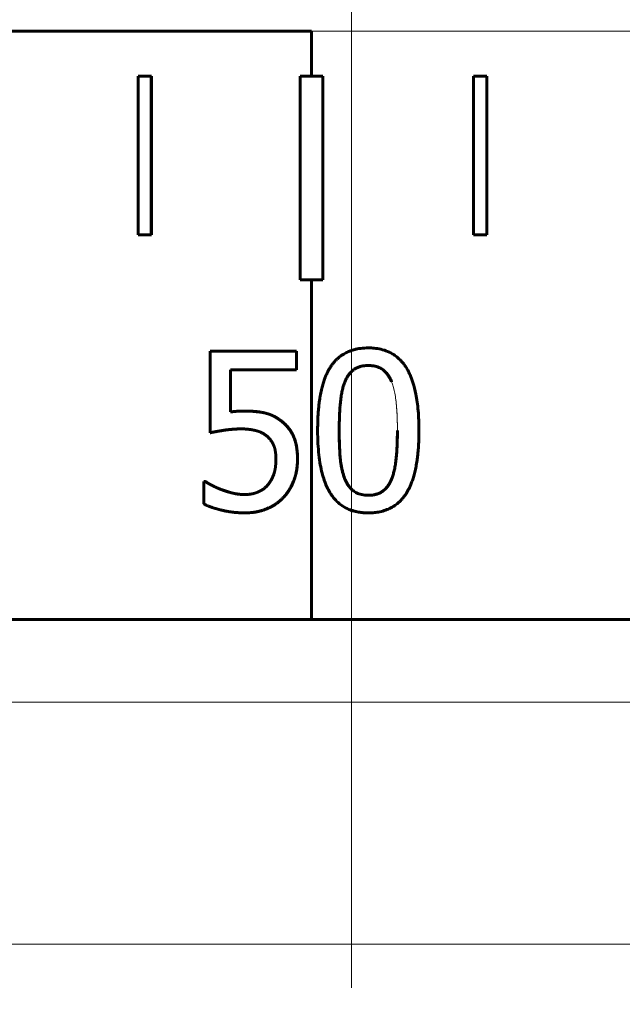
# Model space of a CAD drawing. Header units: millimetres. Extents: x -159 to 665, y -485 to 303.
# Tile 23 of 31: x -8 to 5, y 252 to 274. Entities that reach past the tile are written whole.
import ezdxf

# ---------------------------------------------------------------- set-up
doc = ezdxf.new("R2010")
doc.units = ezdxf.units.MM
for name, pattern in [('K5LT_AXLED', [19.5, 15, -1.5, 1.5, -1.5]), ('K5LT_BASIC', [0]), ('K5LT_THIN', [0])]:
    doc.linetypes.add(name, pattern=pattern)
doc.styles.add('KDIMTEXTSTYLE', font='GOST_AU.SHX', dxfattribs={"width": 0.96, "oblique": 15, "height": 5})
doc.styles.add('KTEXTSTYLE', font='GOST_AU.SHX', dxfattribs={"width": 0.96, "height": 5})
doc.dimstyles.new('KDIMSTYLE (1.00)', dxfattribs={"dimtxt": 5, "dimasz": 1, "dimexe": 2, "dimexo": 0, "dimgap": 1, "dimtad": 1, "dimtxsty": 'KDIMTEXTSTYLE', "dimsah": 1, "dimcen": 0, "dimdle": 1, "dimadec": 0, "dimazin": 0, "dimtfac": 0.667, "dimtmove": 0, "dimatfit": 3, "dimfxl": 1, "dimtvp": 1, "dimtolj": 1, "dimtzin": 0, "dimarcsym": 0})

# ---------------------------------------------------------------- blocks, each defined once
blk = doc.blocks.new('D0')
for points in [[(-150.536, 279.866), (-151.194, 284.866), (-151.853, 279.866), (-151.194, 280.366)], [(-151.194, 2.5), (-150.536, 7.5), (-151.194, 7), (-151.853, 7.5)]]:
    blk.add_hatch(color=7).paths.add_polyline_path(points)
at = {"color": 7, "linetype": 'K5LT_THIN', "lineweight": 18}
for p, q in [((-1.034, 284.866), (-153.194, 284.866)), ((-151.853, 279.866), (-151.194, 284.866)), ((-151.194, 284.866), (-150.536, 279.866)), ((-151.194, 2.5), (-151.194, 284.866)), ((-151.194, 280.366), (-151.853, 279.866)), ((-150.536, 279.866), (-151.194, 280.366)), ((-151.194, 2.5), (-151.853, 7.5)), ((-151.853, 7.5), (-151.194, 7)), ((-151.194, 7), (-150.536, 7.5)), ((-150.536, 7.5), (-151.194, 2.5)), ((-15.515, 2.5), (-153.194, 2.5))]:
    blk.add_line(p, q, dxfattribs=at)
blk.add_wipeout([(-152.194, 143.357), (-159.33, 143.357), (-159.33, 153.232), (-152.194, 153.232)])
at = {"color": 7, "insert": (-158.729, 143.357), "char_height": 5, "attachment_point": 1, "rotation": 90, "style": 'KTEXTSTYLE'}
blk.add_mtext('\\H3.5;\\W0.965;\\Q15;\\Q15;\\H5.00;281', dxfattribs=at)
blk = doc.blocks.new('KDIMARROW_01')
blk.add_hatch(color=0).paths.add_polyline_path([(-5, -0.658), (0, 0), (-5, 0.658), (-4.5, 0)])
at = {"color": 0, "linetype": 'K5LT_THIN', "lineweight": 18}
for p, q in [((-4.5, 0), (-5, 0.658)), ((-5, 0.658), (0, 0)), ((0, 0), (-5, -0.658)), ((-5, -0.658), (-4.5, 0)), ((0, 0), (-1, 0))]:
    blk.add_line(p, q, dxfattribs=at)
blk = doc.blocks.new('D3')
for points in [[(-62.534, 294.564), (-57.534, 295.222), (-58.034, 294.564), (-57.534, 293.905)], [(-6.034, 293.905), (-1.034, 294.564), (-6.034, 295.222), (-5.534, 294.564)]]:
    blk.add_hatch(color=7).paths.add_polyline_path(points)
at = {"color": 7, "linetype": 'K5LT_THIN', "lineweight": 18}
for p, q in [((-62.534, 76.5), (-62.534, 296.564)), ((-1.034, 261), (-1.034, 296.564)), ((-62.534, 294.564), (-57.534, 295.222)), ((-57.534, 295.222), (-58.034, 294.564)), ((-5.534, 294.564), (-6.034, 295.222)), ((-6.034, 295.222), (-1.034, 294.564)), ((-57.534, 293.905), (-62.534, 294.564)), ((-62.534, 294.564), (-1.034, 294.564)), ((-58.034, 294.564), (-57.534, 293.905)), ((-1.034, 294.564), (-6.034, 293.905)), ((-6.034, 293.905), (-5.534, 294.564))]:
    blk.add_line(p, q, dxfattribs=at)
blk.add_wipeout([(-35.869, 295.564), (-35.869, 302.699), (-28.026, 302.699), (-28.026, 295.564)])
at = {"color": 7, "insert": (-35.869, 302.098), "char_height": 5, "attachment_point": 1, "style": 'KTEXTSTYLE'}
blk.add_mtext('\\H3.5;\\W0.965;\\Q15;\\Q15;\\H5.00;62', dxfattribs=at)

msp = doc.modelspace()

# ---------------------------------------------------------------- linework, layer by layer
at = {"color": 30, "linetype": 'K5LT_AXLED', "lineweight": 18, "true_color": 0xff8000}
msp.add_line((-1.034, 286.866), (-1.034, 0.5), dxfattribs=at)
at = {"color": 150, "linetype": 'K5LT_BASIC', "lineweight": 60, "true_color": 0x0080ff}
for p, q in [((-16.616, 273.5), (-1.916, 273.5)), ((-1.916, 272.5), (-1.916, 273.5)), ((-5.752, 269), (-5.752, 272.5)), ((-5.752, 272.5), (-5.461, 272.5)), ((-5.456, 272.5), (-5.461, 272.5)), ((-5.461, 272.5), (-5.461, 269)), ((-5.456, 272.5), (-5.456, 269)), ((-2.166, 268), (-2.166, 272.5)), ((-2.166, 272.5), (-1.666, 272.5)), ((-1.666, 272.5), (-1.666, 272.5)), ((-1.666, 272.5), (-1.666, 268)), ((-1.666, 272.5), (-1.666, 268)), ((1.658, 272.5), (1.66, 272.5)), ((1.658, 269), (1.658, 272.5)), ((1.66, 272.5), (1.957, 272.5)), ((1.66, 269), (1.66, 272.5)), ((1.957, 272.5), (1.957, 269)), ((-5.461, 269), (-5.752, 269)), ((-5.456, 269), (-5.461, 269)), ((1.658, 269), (1.66, 269)), ((1.957, 269), (1.66, 269)), ((-1.666, 268), (-2.166, 268)), ((-1.916, 260.5), (-1.916, 268)), ((-1.666, 268), (-1.666, 268)), ((-4.157, 264.625), (-4.157, 266.429)), ((-4.157, 266.429), (-2.249, 266.429)), ((-2.249, 266.429), (-2.249, 266.018)), ((-2.247, 266.429), (-2.249, 266.429)), ((-2.247, 266.429), (-2.247, 266.018)), ((-3.711, 266.018), (-3.711, 265.085)), ((-2.249, 266.018), (-3.711, 266.018)), ((-3.709, 266.018), (-3.709, 265.085)), ((-2.247, 266.018), (-2.249, 266.018)), ((-0.149, 265.748), (-0.149, 265.748)), ((-2.587, 264.886), (-2.588, 264.886)), ((-4.154, 264.625), (-4.157, 264.625)), ((-0.146, 263.613), (-0.146, 263.613)), ((-4.3, 263.054), (-4.3, 263.55)), ((-4.3, 263.55), (-4.267, 263.55)), ((-4.263, 263.55), (-4.267, 263.55)), ((-3.891, 263.363), (-3.894, 263.363)), ((-3.391, 262.855), (-3.393, 262.855)), ((-0.663, 262.855), (-0.662, 262.855)), ((-31.201, 260.5), (29.134, 260.5))]:
    msp.add_line(p, q, dxfattribs=at)
at = {"color": 7, "linetype": 'K5LT_THIN', "lineweight": 18}
for p, q in [((-1.916, 273.5), (15.351, 273.5)), ((-1.185, 265.743), (-1.185, 265.743)), ((-2.228, 264.041), (-2.229, 264.041)), ((-2.536, 263.199), (-2.538, 263.199)), ((-33.194, 258.674), (31.126, 258.674)), ((31.594, 253.326), (-33.661, 253.326))]:
    msp.add_line(p, q, dxfattribs=at)
at = {"color": 150, "linetype": 'K5LT_BASIC', "lineweight": 60, "true_color": 0x0080ff}
for points, knots in [([(-1.784, 264.676), (-1.784, 264.712), (-1.783, 264.782), (-1.78, 264.917), (-1.773, 265.044), (-1.763, 265.164), (-1.754, 265.248), (-1.744, 265.327), (-1.732, 265.402), (-1.72, 265.473), (-1.707, 265.539), (-1.693, 265.601), (-1.678, 265.658), (-1.663, 265.711), (-1.647, 265.761), (-1.632, 265.806), (-1.616, 265.849), (-1.599, 265.889), (-1.583, 265.926), (-1.566, 265.96), (-1.55, 265.993), (-1.533, 266.023), (-1.517, 266.051), (-1.5, 266.077), (-1.483, 266.103), (-1.466, 266.127), (-1.448, 266.15), (-1.43, 266.172), (-1.412, 266.194), (-1.393, 266.214), (-1.374, 266.234), (-1.353, 266.255), (-1.327, 266.278), (-1.296, 266.304), (-1.256, 266.334), (-1.197, 266.372), (-1.122, 266.411), (-1.062, 266.435), (-1.034, 266.444)], [0, 0, 0, 0, 0.0281065, 0.0562798, 0.1118692, 0.1390881, 0.1655542, 0.1915337, 0.2167809, 0.2417788, 0.2658105, 0.2891229, 0.3112443, 0.3328957, 0.3533717, 0.3731491, 0.3920005, 0.410636, 0.4285098, 0.4458434, 0.4623221, 0.4784732, 0.4939305, 0.5090184, 0.5237396, 0.5384451, 0.5530277, 0.5675225, 0.5818795, 0.5961921, 0.6103919, 0.6245276, 0.6432624, 0.6644288, 0.6880267, 0.7224626, 0.7761112, 0.8214307, 0.8214307, 0.8214307, 0.8214307]), ([(-1.034, 266.444), (-1.017, 266.45), (-0.951, 266.47), (-0.831, 266.493), (-0.72, 266.5), (-0.662, 266.5)], [0.8214307, 0.8214307, 0.8214307, 0.8214307, 0.8485454, 0.9252232, 1, 1, 1, 1]), ([(-1.034, 266.444), (-1.02, 266.449), (-0.956, 266.469), (-0.836, 266.493), (-0.722, 266.5), (-0.663, 266.5)], [0.8214307, 0.8214307, 0.8214307, 0.8214307, 0.8443626, 0.922811, 1, 1, 1, 1]), ([(-0.662, 266.5), (-0.618, 266.5), (-0.522, 266.495), (-0.379, 266.472), (-0.234, 266.426), (-0.112, 266.361), (-0.017, 266.291), (0.05, 266.226), (0.106, 266.162), (0.158, 266.091), (0.21, 266.004), (0.267, 265.888), (0.331, 265.719), (0.396, 265.465), (0.443, 265.119), (0.455, 264.833), (0.455, 264.679)], [0, 0, 0, 0, 0.057576, 0.129238, 0.206761, 0.28653, 0.345287, 0.391217, 0.430993, 0.47381, 0.522352, 0.573654, 0.64985, 0.749199, 0.873296, 1, 1, 1, 1]), ([(-1.034, 265.978), (-1.033, 265.979), (-1.018, 265.993), (-0.986, 266.02), (-0.931, 266.055), (-0.863, 266.084), (-0.791, 266.102), (-0.723, 266.11), (-0.681, 266.111), (-0.662, 266.111)], [0.3983567, 0.3983567, 0.3983567, 0.3983567, 0.404391, 0.4942214, 0.5975059, 0.7183734, 0.8344247, 0.9284372, 1, 1, 1, 1]), ([(-0.662, 266.111), (-0.636, 266.111), (-0.609, 266.11), (-0.561, 266.105), (-0.539, 266.101), (-0.497, 266.092), (-0.478, 266.087), (-0.442, 266.074), (-0.426, 266.067), (-0.394, 266.052), (-0.38, 266.044), (-0.351, 266.026), (-0.338, 266.016), (-0.312, 265.994), (-0.298, 265.981), (-0.272, 265.954), (-0.26, 265.94), (-0.234, 265.908), (-0.208, 265.87), (-0.185, 265.828), (-0.165, 265.787), (-0.157, 265.768), (-0.149, 265.748)], [0, 0, 0, 0, 0.104567, 0.104567, 0.200586, 0.200586, 0.291086, 0.291086, 0.374256, 0.374256, 0.457054, 0.457054, 0.53651, 0.53651, 0.62498, 0.62498, 0.713607, 0.713607, 0.812734, 0.9175, 0.9175, 1, 1, 1, 1]), ([(-0.149, 265.748), (-0.161, 265.776), (-0.172, 265.803), (-0.197, 265.851), (-0.21, 265.872), (-0.237, 265.911), (-0.251, 265.929), (-0.277, 265.96), (-0.29, 265.974), (-0.317, 265.999), (-0.331, 266.01), (-0.36, 266.031), (-0.374, 266.04), (-0.403, 266.057), (-0.418, 266.064), (-0.45, 266.077), (-0.468, 266.083), (-0.503, 266.094), (-0.522, 266.098), (-0.562, 266.105), (-0.583, 266.108), (-0.624, 266.111), (-0.643, 266.111), (-0.662, 266.111)], [0, 0, 0, 0, 0.117585, 0.117585, 0.225973, 0.225973, 0.328677, 0.328677, 0.416927, 0.416927, 0.505417, 0.505417, 0.588054, 0.588054, 0.667083, 0.667083, 0.751266, 0.751266, 0.834167, 0.834167, 0.925752, 0.925752, 1, 1, 1, 1]), ([(-1.034, 265.978), (-1.042, 265.97), (-1.063, 265.949), (-1.1, 265.903), (-1.144, 265.834), (-1.172, 265.776), (-1.185, 265.743)], [0.601609, 0.601609, 0.601609, 0.601609, 0.6524627, 0.7434672, 0.8664355, 1, 1, 1, 1]), ([(-1.185, 265.743), (-1.174, 265.769), (-1.152, 265.818), (-1.114, 265.882), (-1.075, 265.935), (-1.047, 265.965), (-1.034, 265.978)], [0, 0, 0, 0, 0.106787, 0.2104276, 0.3108452, 0.3983567, 0.3983567, 0.3983567, 0.3983567]), ([(-1.307, 264.676), (-1.307, 264.709), (-1.306, 264.774), (-1.305, 264.868), (-1.302, 264.959), (-1.299, 265.047), (-1.294, 265.13), (-1.289, 265.209), (-1.282, 265.283), (-1.275, 265.352), (-1.267, 265.416), (-1.257, 265.475), (-1.247, 265.53), (-1.236, 265.579), (-1.224, 265.625), (-1.212, 265.667), (-1.199, 265.706), (-1.189, 265.731), (-1.185, 265.743)], [0, 0, 0, 0, 0.070326, 0.141291, 0.212525, 0.283147, 0.353617, 0.422544, 0.4903, 0.555777, 0.620141, 0.681117, 0.739782, 0.795073, 0.849077, 0.900688, 0.950939, 1, 1, 1, 1]), ([(-3.711, 265.085), (-3.706, 265.085), (-3.696, 265.087), (-3.682, 265.088), (-3.667, 265.09), (-3.654, 265.092), (-3.64, 265.093), (-3.628, 265.094), (-3.614, 265.095), (-3.601, 265.097), (-3.587, 265.098), (-3.575, 265.099), (-3.565, 265.099), (-3.557, 265.1), (-3.549, 265.1), (-3.539, 265.101), (-3.525, 265.101), (-3.505, 265.102), (-3.479, 265.103), (-3.452, 265.104), (-3.428, 265.104), (-3.41, 265.105), (-3.4, 265.105), (-3.396, 265.105)], [0, 0, 0, 0, 0.045377, 0.089555, 0.132587, 0.173648, 0.21371, 0.2513, 0.287336, 0.331998, 0.374192, 0.413953, 0.439962, 0.464903, 0.489393, 0.514556, 0.553805, 0.616997, 0.706083, 0.807778, 0.891595, 0.955661, 1, 1, 1, 1]), ([(-3.396, 265.105), (-3.384, 265.105), (-3.359, 265.104), (-3.322, 265.104), (-3.287, 265.103), (-3.253, 265.101), (-3.22, 265.099), (-3.189, 265.097), (-3.159, 265.095), (-3.132, 265.092), (-3.105, 265.089), (-3.081, 265.086), (-3.058, 265.083), (-3.038, 265.079), (-3.019, 265.076), (-3.002, 265.073), (-2.986, 265.07), (-2.972, 265.067), (-2.959, 265.064), (-2.946, 265.061), (-2.935, 265.059), (-2.925, 265.056), (-2.915, 265.053), (-2.905, 265.051), (-2.896, 265.048), (-2.887, 265.045), (-2.879, 265.042), (-2.87, 265.04), (-2.861, 265.037), (-2.852, 265.033), (-2.842, 265.03), (-2.83, 265.025), (-2.816, 265.02), (-2.804, 265.014), (-2.791, 265.009), (-2.78, 265.003), (-2.767, 264.998), (-2.753, 264.99), (-2.735, 264.981), (-2.712, 264.969), (-2.69, 264.956), (-2.67, 264.943), (-2.647, 264.928), (-2.62, 264.91), (-2.599, 264.894), (-2.588, 264.886)], [0, 0, 0, 0, 0.034829, 0.069839, 0.104894, 0.139461, 0.173628, 0.206549, 0.23864, 0.269405, 0.299685, 0.328069, 0.355022, 0.379602, 0.403207, 0.424465, 0.444322, 0.462312, 0.479811, 0.495948, 0.511204, 0.525237, 0.538929, 0.55178, 0.564176, 0.576062, 0.587894, 0.599845, 0.611952, 0.624419, 0.637077, 0.655084, 0.67376, 0.693118, 0.70869, 0.72496, 0.742387, 0.760277, 0.786112, 0.819876, 0.854988, 0.883966, 0.906601, 0.952814, 1, 1, 1, 1]), ([(-3.394, 265.105), (-3.381, 265.105), (-3.356, 265.104), (-3.32, 265.104), (-3.284, 265.103), (-3.249, 265.101), (-3.216, 265.099), (-3.185, 265.097), (-3.155, 265.094), (-3.126, 265.091), (-3.099, 265.088), (-3.073, 265.085), (-3.05, 265.082), (-3.028, 265.078), (-3.008, 265.075), (-2.99, 265.071), (-2.973, 265.068), (-2.958, 265.064), (-2.943, 265.061), (-2.929, 265.058), (-2.916, 265.054), (-2.903, 265.051), (-2.891, 265.047), (-2.879, 265.043), (-2.868, 265.039), (-2.856, 265.035), (-2.845, 265.031), (-2.833, 265.027), (-2.822, 265.022), (-2.81, 265.018), (-2.799, 265.013), (-2.787, 265.008), (-2.775, 265.002), (-2.764, 264.997), (-2.752, 264.991), (-2.741, 264.985), (-2.729, 264.979), (-2.718, 264.973), (-2.705, 264.965), (-2.687, 264.955), (-2.666, 264.942), (-2.643, 264.927), (-2.624, 264.914), (-2.61, 264.903), (-2.598, 264.895), (-2.59, 264.889), (-2.587, 264.886)], [0, 0, 0, 0, 0.03462, 0.069598, 0.104797, 0.139775, 0.174497, 0.208243, 0.241316, 0.273255, 0.304761, 0.334512, 0.362913, 0.389062, 0.414247, 0.437192, 0.458783, 0.478603, 0.49795, 0.516264, 0.53408, 0.551109, 0.567948, 0.584311, 0.600429, 0.616307, 0.63218, 0.648124, 0.664117, 0.680198, 0.696299, 0.712465, 0.728666, 0.744911, 0.761165, 0.777403, 0.793621, 0.809794, 0.825947, 0.850879, 0.884519, 0.91978, 0.947889, 0.967093, 0.984465, 1, 1, 1, 1]), ([(-3.472, 264.71), (-3.484, 264.71), (-3.506, 264.71), (-3.54, 264.709), (-3.573, 264.708), (-3.604, 264.707), (-3.633, 264.705), (-3.661, 264.703), (-3.688, 264.701), (-3.713, 264.699), (-3.737, 264.696), (-3.76, 264.693), (-3.782, 264.691), (-3.803, 264.688), (-3.823, 264.685), (-3.842, 264.682), (-3.86, 264.679), (-3.878, 264.677), (-3.895, 264.674), (-3.912, 264.671), (-3.928, 264.668), (-3.945, 264.666), (-3.961, 264.663), (-3.978, 264.66), (-3.995, 264.657), (-4.012, 264.654), (-4.03, 264.651), (-4.048, 264.647), (-4.066, 264.644), (-4.085, 264.64), (-4.103, 264.637), (-4.122, 264.633), (-4.14, 264.629), (-4.152, 264.626), (-4.157, 264.625)], [0, 0, 0, 0, 0.047961, 0.093296, 0.136354, 0.176288, 0.214736, 0.250309, 0.284236, 0.316013, 0.347241, 0.376775, 0.405254, 0.432157, 0.458728, 0.484205, 0.509146, 0.533011, 0.556529, 0.579916, 0.603399, 0.627337, 0.651538, 0.676911, 0.70311, 0.730656, 0.758666, 0.788395, 0.819377, 0.852473, 0.886547, 0.922738, 0.960324, 1, 1, 1, 1]), ([(-3.472, 264.71), (-3.482, 264.71), (-3.502, 264.71), (-3.532, 264.71), (-3.561, 264.709), (-3.59, 264.707), (-3.618, 264.706), (-3.644, 264.704), (-3.669, 264.702), (-3.693, 264.7), (-3.716, 264.698), (-3.738, 264.696), (-3.759, 264.693), (-3.779, 264.691), (-3.798, 264.688), (-3.818, 264.685), (-3.836, 264.683), (-3.855, 264.68), (-3.873, 264.677), (-3.891, 264.674), (-3.908, 264.671), (-3.926, 264.668), (-3.944, 264.665), (-3.962, 264.662), (-3.981, 264.659), (-3.999, 264.656), (-4.018, 264.652), (-4.037, 264.649), (-4.057, 264.645), (-4.076, 264.641), (-4.096, 264.637), (-4.116, 264.633), (-4.136, 264.629), (-4.148, 264.627), (-4.154, 264.625)], [0.003401, 0.003401, 0.003401, 0.003401, 0.0430712, 0.084278, 0.1238211, 0.1609647, 0.1969377, 0.2305285, 0.2627157, 0.2930306, 0.3228334, 0.3511719, 0.3786162, 0.4047746, 0.4306762, 0.4559152, 0.4809378, 0.5057107, 0.5303694, 0.5551389, 0.5800743, 0.6055623, 0.6312723, 0.6581292, 0.6857725, 0.7146969, 0.7440296, 0.7750675, 0.8074023, 0.8420352, 0.8778517, 0.9163206, 0.9567161, 1, 1, 1, 1]), ([(-2.902, 264.549), (-2.906, 264.552), (-2.915, 264.559), (-2.928, 264.57), (-2.941, 264.58), (-2.959, 264.593), (-2.983, 264.608), (-3.008, 264.621), (-3.029, 264.631), (-3.045, 264.639), (-3.061, 264.646), (-3.078, 264.652), (-3.095, 264.658), (-3.113, 264.664), (-3.131, 264.669), (-3.15, 264.674), (-3.169, 264.678), (-3.187, 264.683), (-3.206, 264.686), (-3.224, 264.69), (-3.243, 264.693), (-3.26, 264.696), (-3.279, 264.698), (-3.3, 264.701), (-3.321, 264.703), (-3.341, 264.705), (-3.358, 264.706), (-3.375, 264.707), (-3.398, 264.709), (-3.431, 264.71), (-3.457, 264.71), (-3.472, 264.71)], [0, 0, 0, 0, 0.031269, 0.062491, 0.093668, 0.124842, 0.187249, 0.249825, 0.281155, 0.31258, 0.344089, 0.375743, 0.407486, 0.439364, 0.471338, 0.503387, 0.535372, 0.566759, 0.597589, 0.627411, 0.656737, 0.684761, 0.711957, 0.746374, 0.779646, 0.811767, 0.83427, 0.85637, 0.888938, 0.936826, 1, 1, 1, 1]), ([(-2.588, 264.886), (-2.584, 264.882), (-2.573, 264.874), (-2.557, 264.861), (-2.537, 264.845), (-2.513, 264.822), (-2.485, 264.795), (-2.459, 264.767), (-2.439, 264.743), (-2.424, 264.724), (-2.411, 264.707), (-2.399, 264.689), (-2.386, 264.671), (-2.374, 264.653), (-2.363, 264.634), (-2.351, 264.614), (-2.34, 264.594), (-2.33, 264.573), (-2.32, 264.552), (-2.31, 264.531), (-2.3, 264.506), (-2.29, 264.478), (-2.28, 264.447), (-2.272, 264.417), (-2.265, 264.389), (-2.259, 264.363), (-2.254, 264.337), (-2.249, 264.311), (-2.245, 264.283), (-2.241, 264.255), (-2.238, 264.226), (-2.235, 264.197), (-2.233, 264.167), (-2.231, 264.136), (-2.23, 264.105), (-2.229, 264.073), (-2.229, 264.052), (-2.229, 264.041)], [0, 0, 0, 0, 0.021377, 0.045454, 0.072218, 0.111938, 0.162391, 0.211118, 0.247867, 0.272398, 0.297158, 0.322476, 0.348137, 0.374248, 0.400484, 0.426879, 0.45333, 0.479838, 0.506322, 0.532769, 0.559183, 0.594302, 0.629311, 0.664163, 0.690098, 0.715989, 0.74181, 0.76761, 0.79341, 0.819239, 0.845104, 0.87098, 0.896878, 0.922837, 0.948746, 0.974497, 1, 1, 1, 1]), ([(-2.587, 264.886), (-2.58, 264.881), (-2.566, 264.87), (-2.545, 264.853), (-2.525, 264.835), (-2.506, 264.817), (-2.487, 264.799), (-2.47, 264.78), (-2.453, 264.761), (-2.436, 264.741), (-2.421, 264.722), (-2.406, 264.702), (-2.392, 264.682), (-2.378, 264.662), (-2.366, 264.641), (-2.354, 264.621), (-2.343, 264.601), (-2.332, 264.581), (-2.322, 264.561), (-2.313, 264.54), (-2.304, 264.519), (-2.296, 264.498), (-2.289, 264.477), (-2.282, 264.456), (-2.275, 264.434), (-2.269, 264.412), (-2.264, 264.391), (-2.259, 264.369), (-2.254, 264.347), (-2.25, 264.324), (-2.246, 264.302), (-2.243, 264.28), (-2.24, 264.257), (-2.237, 264.235), (-2.235, 264.212), (-2.233, 264.188), (-2.231, 264.165), (-2.23, 264.141), (-2.229, 264.113), (-2.228, 264.08), (-2.228, 264.055), (-2.228, 264.041)], [0, 0, 0, 0, 0.030933, 0.061948, 0.092989, 0.123932, 0.154817, 0.185429, 0.215846, 0.245933, 0.275902, 0.305324, 0.334312, 0.362548, 0.390437, 0.417505, 0.444071, 0.470026, 0.495834, 0.521171, 0.546206, 0.570784, 0.595267, 0.619224, 0.642808, 0.665836, 0.688674, 0.710994, 0.732966, 0.754415, 0.775674, 0.796553, 0.817236, 0.837706, 0.858163, 0.878556, 0.898906, 0.919186, 0.939443, 0.966372, 1, 1, 1, 1]), ([(-2.704, 264.044), (-2.704, 264.051), (-2.705, 264.066), (-2.705, 264.087), (-2.706, 264.108), (-2.707, 264.129), (-2.709, 264.149), (-2.711, 264.168), (-2.713, 264.187), (-2.716, 264.204), (-2.718, 264.222), (-2.722, 264.238), (-2.725, 264.254), (-2.729, 264.269), (-2.732, 264.283), (-2.736, 264.297), (-2.74, 264.31), (-2.744, 264.322), (-2.749, 264.334), (-2.753, 264.345), (-2.758, 264.356), (-2.763, 264.366), (-2.767, 264.376), (-2.772, 264.386), (-2.777, 264.396), (-2.783, 264.406), (-2.788, 264.415), (-2.794, 264.425), (-2.801, 264.435), (-2.808, 264.446), (-2.817, 264.459), (-2.829, 264.474), (-2.843, 264.491), (-2.858, 264.507), (-2.872, 264.522), (-2.887, 264.535), (-2.897, 264.544), (-2.902, 264.549)], [0, 0, 0, 0, 0.029408, 0.059067, 0.088869, 0.118571, 0.148089, 0.177224, 0.206119, 0.23462, 0.26297, 0.290671, 0.317864, 0.344191, 0.370143, 0.395149, 0.419577, 0.443236, 0.466701, 0.489551, 0.511994, 0.534019, 0.556017, 0.577911, 0.599741, 0.621515, 0.643294, 0.66621, 0.690232, 0.716456, 0.743761, 0.785877, 0.831174, 0.879661, 0.918687, 0.958816, 1, 1, 1, 1]), ([(-0.662, 262.855), (-0.763, 262.855), (-0.89, 262.869), (-1.024, 262.907), (-1.125, 262.945), (-1.237, 263.005), (-1.358, 263.103), (-1.455, 263.213), (-1.529, 263.328), (-1.589, 263.447), (-1.64, 263.579), (-1.687, 263.734), (-1.727, 263.92), (-1.759, 264.136), (-1.779, 264.389), (-1.784, 264.576), (-1.784, 264.676)], [0, 0, 0, 0, 0.13019, 0.176987, 0.207951, 0.293588, 0.375871, 0.451149, 0.517122, 0.573673, 0.632855, 0.697834, 0.765982, 0.840643, 0.918649, 1, 1, 1, 1]), ([(-1.188, 263.621), (-1.203, 263.665), (-1.218, 263.709), (-1.245, 263.809), (-1.257, 263.864), (-1.274, 263.967), (-1.279, 264.012), (-1.288, 264.106), (-1.292, 264.152), (-1.3, 264.301), (-1.304, 264.411), (-1.306, 264.58), (-1.307, 264.628), (-1.307, 264.676)], [0, 0, 0, 0, 0.167083, 0.167083, 0.354479, 0.354479, 0.500398, 0.500398, 0.633801, 0.633801, 0.899995, 0.899995, 1, 1, 1, 1]), ([(-1.307, 264.676), (-1.306, 264.596), (-1.306, 264.517), (-1.303, 264.374), (-1.3, 264.309), (-1.294, 264.197), (-1.291, 264.148), (-1.286, 264.085), (-1.285, 264.067), (-1.283, 264.046), (-1.282, 264.042), (-1.279, 264.012), (-1.272, 263.952), (-1.262, 263.896), (-1.245, 263.808), (-1.232, 263.754), (-1.207, 263.675), (-1.197, 263.648), (-1.188, 263.621)], [0, 0, 0, 0, 0.167083, 0.167083, 0.32526, 0.32526, 0.45849, 0.45849, 0.510521, 0.510521, 0.52375, 0.52375, 0.603125, 0.708958, 0.708958, 0.897149, 0.897149, 1, 1, 1, 1]), ([(0.455, 264.679), (0.455, 264.644), (0.454, 264.574), (0.451, 264.439), (0.444, 264.312), (0.434, 264.193), (0.425, 264.109), (0.415, 264.03), (0.403, 263.954), (0.391, 263.883), (0.377, 263.817), (0.363, 263.755), (0.348, 263.697), (0.333, 263.644), (0.317, 263.594), (0.301, 263.548), (0.285, 263.505), (0.269, 263.465), (0.252, 263.428), (0.236, 263.394), (0.219, 263.362), (0.203, 263.332), (0.187, 263.305), (0.171, 263.279), (0.155, 263.255), (0.139, 263.233), (0.123, 263.211), (0.106, 263.189), (0.088, 263.169), (0.067, 263.144), (0.035, 263.111), (-0.017, 263.063), (-0.093, 263.006), (-0.193, 262.949), (-0.31, 262.903), (-0.431, 262.873), (-0.548, 262.858), (-0.625, 262.855), (-0.662, 262.855)], [0, 0, 0, 0, 0.028172, 0.056415, 0.112173, 0.139487, 0.166065, 0.192168, 0.217556, 0.242701, 0.266895, 0.290377, 0.31268, 0.334516, 0.355178, 0.375141, 0.394175, 0.412987, 0.430948, 0.448285, 0.464604, 0.480521, 0.495506, 0.509962, 0.523797, 0.537529, 0.551147, 0.564769, 0.578523, 0.592408, 0.614832, 0.650117, 0.702733, 0.7655, 0.832498, 0.896001, 0.951348, 1, 1, 1, 1]), ([(-0.021, 264.679), (-0.021, 264.646), (-0.021, 264.58), (-0.023, 264.486), (-0.026, 264.396), (-0.03, 264.31), (-0.034, 264.229), (-0.04, 264.153), (-0.046, 264.082), (-0.053, 264.015), (-0.062, 263.952), (-0.071, 263.893), (-0.081, 263.838), (-0.093, 263.787), (-0.105, 263.739), (-0.117, 263.694), (-0.131, 263.652), (-0.141, 263.625), (-0.146, 263.613)], [0, 0, 0, 0, 0.069231, 0.138705, 0.207848, 0.275667, 0.342864, 0.408338, 0.472676, 0.535302, 0.597342, 0.657741, 0.717079, 0.774874, 0.832208, 0.888588, 0.944517, 1, 1, 1, 1]), ([(-0.146, 263.613), (-0.141, 263.626), (-0.131, 263.653), (-0.117, 263.696), (-0.104, 263.741), (-0.092, 263.79), (-0.081, 263.842), (-0.071, 263.898), (-0.062, 263.957), (-0.053, 264.02), (-0.046, 264.088), (-0.04, 264.159), (-0.034, 264.235), (-0.03, 264.315), (-0.026, 264.399), (-0.024, 264.488), (-0.022, 264.582), (-0.022, 264.646), (-0.021, 264.679)], [0, 0, 0, 0, 0.056791, 0.113597, 0.170936, 0.229059, 0.287556, 0.347346, 0.408027, 0.470099, 0.532688, 0.596739, 0.661755, 0.728194, 0.795101, 0.862943, 0.93143, 1, 1, 1, 1]), ([(-2.883, 263.474), (-2.878, 263.479), (-2.869, 263.49), (-2.857, 263.506), (-2.845, 263.523), (-2.833, 263.541), (-2.822, 263.559), (-2.811, 263.577), (-2.801, 263.595), (-2.791, 263.614), (-2.782, 263.634), (-2.774, 263.653), (-2.766, 263.672), (-2.758, 263.692), (-2.752, 263.711), (-2.745, 263.731), (-2.74, 263.75), (-2.735, 263.769), (-2.73, 263.788), (-2.726, 263.808), (-2.722, 263.826), (-2.719, 263.845), (-2.717, 263.863), (-2.714, 263.881), (-2.712, 263.9), (-2.71, 263.92), (-2.708, 263.942), (-2.707, 263.963), (-2.706, 263.981), (-2.705, 263.997), (-2.705, 264.012), (-2.705, 264.028), (-2.704, 264.039), (-2.704, 264.044)], [0, 0, 0, 0, 0.03768, 0.075552, 0.113578, 0.151778, 0.190094, 0.228453, 0.266803, 0.305067, 0.343266, 0.380879, 0.417959, 0.454062, 0.489656, 0.524006, 0.557648, 0.590332, 0.622784, 0.654075, 0.684482, 0.713418, 0.741776, 0.768696, 0.79476, 0.827828, 0.860078, 0.891504, 0.913989, 0.936227, 0.957863, 0.979132, 1, 1, 1, 1]), ([(-2.229, 264.041), (-2.229, 264.028), (-2.229, 264.001), (-2.231, 263.962), (-2.233, 263.924), (-2.237, 263.886), (-2.241, 263.849), (-2.246, 263.813), (-2.252, 263.778), (-2.259, 263.743), (-2.267, 263.709), (-2.276, 263.676), (-2.285, 263.643), (-2.296, 263.612), (-2.306, 263.581), (-2.317, 263.552), (-2.329, 263.524), (-2.341, 263.497), (-2.353, 263.471), (-2.365, 263.446), (-2.377, 263.423), (-2.39, 263.4), (-2.402, 263.379), (-2.414, 263.359), (-2.428, 263.339), (-2.443, 263.317), (-2.459, 263.294), (-2.474, 263.274), (-2.488, 263.256), (-2.5, 263.241), (-2.512, 263.227), (-2.525, 263.212), (-2.533, 263.203), (-2.538, 263.199)], [0, 0, 0, 0, 0.039791, 0.079379, 0.118699, 0.157487, 0.195929, 0.233839, 0.271456, 0.308718, 0.345903, 0.382623, 0.41897, 0.454596, 0.48994, 0.52431, 0.557979, 0.59054, 0.622684, 0.653549, 0.683506, 0.711998, 0.739922, 0.766497, 0.792282, 0.825152, 0.857342, 0.88886, 0.911621, 0.934178, 0.956321, 0.978264, 1, 1, 1, 1]), ([(-2.228, 264.041), (-2.228, 264.027), (-2.228, 264), (-2.23, 263.959), (-2.232, 263.919), (-2.236, 263.88), (-2.241, 263.842), (-2.246, 263.804), (-2.253, 263.767), (-2.261, 263.731), (-2.27, 263.695), (-2.279, 263.66), (-2.289, 263.627), (-2.301, 263.594), (-2.312, 263.562), (-2.324, 263.532), (-2.337, 263.503), (-2.35, 263.475), (-2.362, 263.449), (-2.375, 263.424), (-2.388, 263.401), (-2.401, 263.379), (-2.414, 263.358), (-2.427, 263.337), (-2.443, 263.314), (-2.461, 263.289), (-2.481, 263.263), (-2.498, 263.241), (-2.513, 263.224), (-2.525, 263.211), (-2.532, 263.202), (-2.536, 263.199)], [0, 0, 0, 0, 0.041356, 0.082525, 0.123432, 0.163835, 0.203915, 0.243547, 0.282948, 0.322099, 0.361234, 0.399931, 0.438224, 0.475686, 0.5128, 0.548668, 0.583659, 0.617311, 0.650479, 0.681993, 0.712309, 0.740651, 0.768216, 0.796207, 0.825398, 0.864452, 0.902041, 0.938178, 0.961489, 0.982099, 1, 1, 1, 1]), ([(-0.663, 263.244), (-0.69, 263.245), (-0.717, 263.245), (-0.766, 263.251), (-0.789, 263.254), (-0.831, 263.263), (-0.851, 263.269), (-0.888, 263.282), (-0.905, 263.289), (-0.936, 263.304), (-0.95, 263.312), (-0.977, 263.329), (-0.99, 263.339), (-1.016, 263.36), (-1.03, 263.373), (-1.056, 263.399), (-1.07, 263.414), (-1.096, 263.447), (-1.109, 263.465), (-1.134, 263.505), (-1.146, 263.527), (-1.168, 263.573), (-1.178, 263.597), (-1.188, 263.621)], [0, 0, 0, 0, 0.102259, 0.102259, 0.196047, 0.196047, 0.284295, 0.284295, 0.368687, 0.368687, 0.44276, 0.44276, 0.518255, 0.518255, 0.60304, 0.60304, 0.693085, 0.693085, 0.792083, 0.792083, 0.898012, 0.898012, 1, 1, 1, 1]), ([(-1.188, 263.621), (-1.176, 263.593), (-1.165, 263.566), (-1.14, 263.517), (-1.127, 263.494), (-1.101, 263.454), (-1.087, 263.435), (-1.059, 263.402), (-1.046, 263.388), (-1.032, 263.375)], [0, 0, 0, 0, 0.117857, 0.117857, 0.2270933, 0.2270933, 0.3311955, 0.3311955, 0.4207575, 0.4207575, 0.4207575, 0.4207575]), ([(-0.146, 263.613), (-0.156, 263.587), (-0.177, 263.538), (-0.214, 263.474), (-0.253, 263.42), (-0.295, 263.375), (-0.343, 263.334), (-0.402, 263.297), (-0.478, 263.267), (-0.566, 263.248), (-0.631, 263.244), (-0.663, 263.244)], [0, 0, 0, 0, 0.10597, 0.209062, 0.309214, 0.403176, 0.493838, 0.606971, 0.737255, 0.876858, 1, 1, 1, 1]), ([(-0.663, 263.244), (-0.622, 263.244), (-0.554, 263.249), (-0.474, 263.269), (-0.414, 263.293), (-0.366, 263.319), (-0.323, 263.351), (-0.28, 263.39), (-0.235, 263.443), (-0.188, 263.516), (-0.16, 263.577), (-0.146, 263.613)], [0, 0, 0, 0, 0.156177, 0.279387, 0.368344, 0.455963, 0.540897, 0.624826, 0.73098, 0.85603, 1, 1, 1, 1]), ([(-4.267, 263.55), (-4.264, 263.548), (-4.259, 263.544), (-4.25, 263.538), (-4.241, 263.532), (-4.232, 263.526), (-4.223, 263.52), (-4.213, 263.515), (-4.204, 263.509), (-4.194, 263.503), (-4.184, 263.497), (-4.174, 263.492), (-4.164, 263.486), (-4.153, 263.48), (-4.143, 263.474), (-4.132, 263.469), (-4.121, 263.463), (-4.109, 263.457), (-4.098, 263.451), (-4.086, 263.446), (-4.075, 263.44), (-4.063, 263.434), (-4.051, 263.428), (-4.038, 263.423), (-4.025, 263.417), (-4.012, 263.411), (-3.999, 263.405), (-3.985, 263.4), (-3.971, 263.394), (-3.957, 263.388), (-3.941, 263.381), (-3.926, 263.375), (-3.91, 263.369), (-3.899, 263.365), (-3.894, 263.363)], [0, 0, 0, 0, 0.039259, 0.076628, 0.112813, 0.147336, 0.181094, 0.21349, 0.245144, 0.275877, 0.30642, 0.336383, 0.366028, 0.395247, 0.424501, 0.453642, 0.482796, 0.511872, 0.540771, 0.569449, 0.598004, 0.626546, 0.655078, 0.683938, 0.713066, 0.742683, 0.7725, 0.803031, 0.834103, 0.866075, 0.898489, 0.931757, 0.965606, 1, 1, 1, 1]), ([(-4.263, 263.55), (-4.261, 263.548), (-4.255, 263.544), (-4.247, 263.538), (-4.238, 263.532), (-4.229, 263.526), (-4.219, 263.52), (-4.21, 263.515), (-4.2, 263.509), (-4.191, 263.503), (-4.181, 263.497), (-4.171, 263.492), (-4.16, 263.486), (-4.15, 263.48), (-4.139, 263.474), (-4.129, 263.469), (-4.117, 263.463), (-4.106, 263.457), (-4.095, 263.451), (-4.083, 263.446), (-4.071, 263.44), (-4.059, 263.434), (-4.047, 263.428), (-4.035, 263.423), (-4.022, 263.417), (-4.009, 263.411), (-3.996, 263.405), (-3.982, 263.4), (-3.968, 263.394), (-3.953, 263.388), (-3.938, 263.381), (-3.923, 263.375), (-3.907, 263.369), (-3.896, 263.365), (-3.891, 263.363)], [0, 0, 0, 0, 0.039259, 0.076628, 0.112813, 0.147336, 0.181094, 0.21349, 0.245144, 0.275877, 0.306419, 0.336383, 0.366027, 0.395246, 0.424499, 0.453641, 0.482795, 0.51187, 0.54077, 0.569447, 0.598003, 0.626545, 0.655077, 0.683937, 0.713064, 0.742682, 0.772499, 0.80303, 0.834102, 0.866074, 0.898488, 0.931756, 0.965606, 1, 1, 1, 1]), ([(-3.385, 263.261), (-3.378, 263.261), (-3.366, 263.261), (-3.347, 263.262), (-3.328, 263.263), (-3.309, 263.265), (-3.291, 263.267), (-3.273, 263.269), (-3.255, 263.272), (-3.238, 263.275), (-3.22, 263.279), (-3.203, 263.283), (-3.186, 263.287), (-3.17, 263.292), (-3.153, 263.297), (-3.136, 263.303), (-3.12, 263.309), (-3.104, 263.315), (-3.088, 263.321), (-3.073, 263.328), (-3.058, 263.336), (-3.043, 263.343), (-3.029, 263.351), (-3.015, 263.36), (-3.001, 263.369), (-2.987, 263.378), (-2.973, 263.388), (-2.96, 263.399), (-2.947, 263.41), (-2.933, 263.422), (-2.92, 263.434), (-2.908, 263.446), (-2.895, 263.46), (-2.887, 263.469), (-2.883, 263.474)], [0, 0, 0, 0, 0.034807, 0.069157, 0.10306, 0.136303, 0.169183, 0.201477, 0.233459, 0.265078, 0.296628, 0.327944, 0.359128, 0.390131, 0.421165, 0.452087, 0.482988, 0.513705, 0.544187, 0.574257, 0.60407, 0.633595, 0.663019, 0.692452, 0.721956, 0.751667, 0.781509, 0.811754, 0.84229, 0.873286, 0.904487, 0.93608, 0.96793, 1, 1, 1, 1]), ([(-3.894, 263.363), (-3.886, 263.36), (-3.87, 263.355), (-3.847, 263.347), (-3.824, 263.339), (-3.801, 263.332), (-3.779, 263.325), (-3.757, 263.319), (-3.737, 263.313), (-3.717, 263.307), (-3.699, 263.302), (-3.682, 263.298), (-3.666, 263.294), (-3.652, 263.29), (-3.639, 263.287), (-3.627, 263.284), (-3.615, 263.282), (-3.603, 263.279), (-3.589, 263.277), (-3.572, 263.274), (-3.548, 263.271), (-3.51, 263.266), (-3.454, 263.262), (-3.41, 263.261), (-3.385, 263.261)], [0, 0, 0, 0, 0.040386, 0.082094, 0.125017, 0.168962, 0.213459, 0.25717, 0.299916, 0.3408, 0.380755, 0.417334, 0.451282, 0.48111, 0.509111, 0.533989, 0.55727, 0.585088, 0.614331, 0.644973, 0.687978, 0.760565, 0.870288, 1, 1, 1, 1]), ([(-3.891, 263.363), (-3.883, 263.36), (-3.867, 263.355), (-3.844, 263.347), (-3.821, 263.339), (-3.798, 263.332), (-3.776, 263.325), (-3.754, 263.319), (-3.734, 263.313), (-3.714, 263.307), (-3.696, 263.302), (-3.679, 263.298), (-3.663, 263.294), (-3.649, 263.29), (-3.636, 263.287), (-3.624, 263.284), (-3.613, 263.282), (-3.6, 263.279), (-3.586, 263.277), (-3.569, 263.274), (-3.545, 263.271), (-3.507, 263.266), (-3.452, 263.262), (-3.408, 263.261), (-3.384, 263.261)], [0, 0, 0, 0, 0.0403876, 0.0820968, 0.1250208, 0.1689665, 0.2134631, 0.2571737, 0.2999198, 0.3408038, 0.3807587, 0.4173382, 0.4512859, 0.4811144, 0.5091159, 0.5339955, 0.5572774, 0.5850963, 0.6143411, 0.6449839, 0.6879894, 0.7605758, 0.8702945, 0.9974675, 0.9974675, 0.9974675, 0.9974675]), ([(-2.538, 263.199), (-2.544, 263.191), (-2.558, 263.177), (-2.58, 263.156), (-2.602, 263.135), (-2.624, 263.116), (-2.648, 263.097), (-2.671, 263.079), (-2.696, 263.061), (-2.72, 263.044), (-2.746, 263.028), (-2.772, 263.013), (-2.799, 262.998), (-2.826, 262.983), (-2.853, 262.97), (-2.881, 262.957), (-2.91, 262.945), (-2.938, 262.934), (-2.966, 262.923), (-2.994, 262.914), (-3.022, 262.906), (-3.048, 262.898), (-3.075, 262.891), (-3.1, 262.886), (-3.127, 262.88), (-3.156, 262.875), (-3.189, 262.869), (-3.224, 262.865), (-3.267, 262.86), (-3.324, 262.856), (-3.368, 262.855), (-3.393, 262.855)], [0, 0, 0, 0, 0.035408, 0.070426, 0.10508, 0.139297, 0.173298, 0.207022, 0.240621, 0.27413, 0.307665, 0.341119, 0.374498, 0.407733, 0.440994, 0.473992, 0.506754, 0.538895, 0.570678, 0.601364, 0.631219, 0.65965, 0.687464, 0.71371, 0.738997, 0.770693, 0.803285, 0.836769, 0.87591, 0.930327, 1, 1, 1, 1]), ([(-2.536, 263.199), (-2.543, 263.191), (-2.557, 263.177), (-2.578, 263.156), (-2.6, 263.135), (-2.623, 263.116), (-2.646, 263.097), (-2.67, 263.079), (-2.694, 263.061), (-2.719, 263.044), (-2.744, 263.028), (-2.77, 263.013), (-2.797, 262.998), (-2.824, 262.983), (-2.852, 262.97), (-2.879, 262.957), (-2.908, 262.945), (-2.936, 262.934), (-2.964, 262.923), (-2.992, 262.914), (-3.019, 262.906), (-3.046, 262.898), (-3.072, 262.891), (-3.098, 262.886), (-3.124, 262.88), (-3.154, 262.875), (-3.186, 262.869), (-3.221, 262.865), (-3.265, 262.86), (-3.321, 262.856), (-3.366, 262.855), (-3.391, 262.855)], [0, 0, 0, 0, 0.035408, 0.070425, 0.105079, 0.139297, 0.173299, 0.207022, 0.240621, 0.27413, 0.307664, 0.341116, 0.37449, 0.407716, 0.440971, 0.473954, 0.506694, 0.538806, 0.570558, 0.60121, 0.631029, 0.659424, 0.687201, 0.713412, 0.738666, 0.770325, 0.802894, 0.83637, 0.875565, 0.930115, 1, 1, 1, 1]), ([(-3.393, 262.855), (-3.408, 262.855), (-3.438, 262.856), (-3.482, 262.857), (-3.524, 262.859), (-3.565, 262.862), (-3.604, 262.865), (-3.642, 262.869), (-3.677, 262.874), (-3.711, 262.878), (-3.744, 262.883), (-3.775, 262.889), (-3.804, 262.894), (-3.831, 262.899), (-3.856, 262.905), (-3.879, 262.91), (-3.9, 262.915), (-3.918, 262.919), (-3.936, 262.923), (-3.952, 262.927), (-3.966, 262.931), (-3.98, 262.935), (-3.995, 262.939), (-4.01, 262.944), (-4.028, 262.949), (-4.044, 262.953), (-4.059, 262.958), (-4.074, 262.963), (-4.089, 262.968), (-4.107, 262.974), (-4.13, 262.982), (-4.157, 262.992), (-4.184, 263.002), (-4.21, 263.013), (-4.234, 263.023), (-4.259, 263.034), (-4.281, 263.044), (-4.294, 263.051), (-4.3, 263.054)], [0, 0, 0, 0, 0.047016, 0.092194, 0.135706, 0.176774, 0.216644, 0.254053, 0.290021, 0.324079, 0.35764, 0.389077, 0.418965, 0.446231, 0.472556, 0.496153, 0.51804, 0.537408, 0.55606, 0.573077, 0.589131, 0.603928, 0.618411, 0.637329, 0.656571, 0.676145, 0.692154, 0.709022, 0.727291, 0.746105, 0.773462, 0.809272, 0.846535, 0.877258, 0.909337, 0.941847, 0.974821, 1, 1, 1, 1]), ([(-0.663, 262.855), (-0.687, 262.855), (-0.725, 262.856), (-0.787, 262.86), (-0.865, 262.869), (-0.951, 262.886), (-1.01, 262.904), (-1.034, 262.912)], [0, 0, 0, 0, 0.0310419, 0.0502595, 0.0850989, 0.1389635, 0.1769855, 0.1769855, 0.1769855, 0.1769855])]:
    msp.add_open_spline(points, degree=3, knots=knots, dxfattribs=at)
at = {"color": 7, "linetype": 'K5LT_THIN', "lineweight": 18}
for points, knots in [([(-0.149, 265.748), (-0.138, 265.717), (-0.126, 265.685), (-0.104, 265.613), (-0.094, 265.573), (-0.076, 265.486), (-0.068, 265.44), (-0.054, 265.342), (-0.048, 265.291), (-0.038, 265.175), (-0.033, 265.11), (-0.026, 264.969), (-0.024, 264.892), (-0.022, 264.768), (-0.022, 264.724), (-0.021, 264.679)], [0, 0, 0, 0, 0.128524, 0.128524, 0.269818, 0.269818, 0.416285, 0.416285, 0.562362, 0.562362, 0.728996, 0.728996, 0.906012, 0.906012, 1, 1, 1, 1]), ([(-0.021, 264.679), (-0.022, 264.777), (-0.023, 264.874), (-0.029, 265.039), (-0.033, 265.111), (-0.043, 265.238), (-0.048, 265.294), (-0.062, 265.402), (-0.07, 265.453), (-0.087, 265.543), (-0.097, 265.583), (-0.117, 265.658), (-0.129, 265.694), (-0.144, 265.735), (-0.146, 265.741), (-0.149, 265.748)], [0, 0, 0, 0, 0.208958, 0.208958, 0.385521, 0.385521, 0.541771, 0.541771, 0.698437, 0.698437, 0.834167, 0.834167, 0.971192, 0.971192, 1, 1, 1, 1])]:
    msp.add_open_spline(points, degree=3, knots=knots, dxfattribs=at)

# ---------------------------------------------------------------- next in the draw order: dimensions: what is measured, and where the dimension line sits
at = {"color": 7}
dim = msp.add_linear_dim(base=(-151.194, 2.5), p1=(-1.034, 284.866), p2=(-15.515, 2.5), angle=90, text='\\H5.0;\\W0.965;\\Q15;\\H5.0;\\W0.965;\\Q15;\\Q15;281', dimstyle='KDIMSTYLE (1.00)', override={"dimexo": 0, "dimblk1": 'KDIMARROW_01', "dimblk2": 'KDIMARROW_01', "dimse1": 0, "dimse2": 0, "dimclrt": 7, "dimtolj": 1}, dxfattribs=at)
dim.commit()
dim.dimension.update_dxf_attribs({"geometry": 'D0', "text_midpoint": (-151.194, 148.5), "dimtype": 160})

# ---------------------------------------------------------------- next in the draw order: dimensions: what is measured, and where the dimension line sits
dim = msp.add_linear_dim(base=(-62.534, 294.564), p1=(-1.034, 261), p2=(-62.534, 76.5), text='\\H5.0;\\W0.965;\\Q15;\\H5.0;\\W0.965;\\Q15;\\Q15;62', dimstyle='KDIMSTYLE (1.00)', override={"dimexo": 0, "dimblk1": 'KDIMARROW_01', "dimblk2": 'KDIMARROW_01', "dimse1": 0, "dimse2": 0, "dimclrt": 7, "dimtolj": 1}, dxfattribs=at)
dim.commit()
dim.dimension.update_dxf_attribs({"geometry": 'D3', "text_midpoint": (-31.784, 294.564), "dimtype": 160})

doc.saveas('drawing.dxf')
